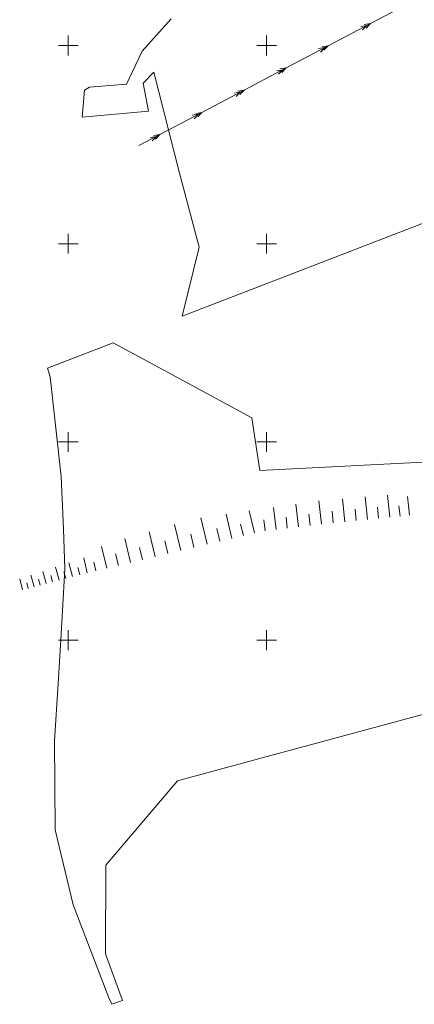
# Model space of a CAD drawing. Header units: metres. Extents: x 7582703 to 7587334, y 6019078 to 6022350.
# Tile 3 of 88: x 7585138 to 7585237, y 6019408 to 6019657. Entities that reach past the tile are written whole.
import ezdxf

# ---------------------------------------------------------------- set-up
doc = ezdxf.new("R2010")
doc.units = ezdxf.units.M
doc.header["$MEASUREMENT"] = 0
doc.linetypes.add('EGDE', pattern=[0])
doc.layers.add('Dzialki', color=7, linetype='EGDE', lineweight=60)

msp = doc.modelspace()

# ---------------------------------------------------------------- linework, layer by layer
at = {"layer": 'Dzialki', "lineweight": 9}
for p, q in [((7585226.17, 6019655.53), (7585236.79, 6019661.13)), ((7585175.91, 6019656.75), (7585168.62, 6019648.55)), ((7585215.56, 6019649.93), (7585226.17, 6019655.53)), ((7585223.73, 6019654.81), (7585225.29, 6019655.06)), ((7585225.29, 6019655.06), (7585224.19, 6019653.92)), ((7585224.61, 6019655.27), (7585226.17, 6019655.53)), ((7585226.17, 6019655.53), (7585225.08, 6019654.39)), ((7585150, 6019647.5), (7585150, 6019652.5)), ((7585200, 6019647.5), (7585200, 6019652.5)), ((7585147.5, 6019650), (7585152.5, 6019650)), ((7585197.5, 6019650), (7585202.5, 6019650)), ((7585204.94, 6019644.34), (7585215.56, 6019649.93)), ((7585214, 6019649.68), (7585215.56, 6019649.93)), ((7585215.56, 6019649.93), (7585214.46, 6019648.79)), ((7585168.62, 6019648.55), (7585164.66, 6019640.24)), ((7585213.11, 6019649.21), (7585214.67, 6019649.47)), ((7585214.67, 6019649.47), (7585213.58, 6019648.32)), ((7585168.91, 6019640.52), (7585171.58, 6019643.24)), ((7585171.58, 6019643.24), (7585177.96, 6019618.16)), ((7585194.33, 6019638.74), (7585204.94, 6019644.34)), ((7585202.5, 6019643.61), (7585204.06, 6019643.87)), ((7585204.06, 6019643.87), (7585202.97, 6019642.73)), ((7585203.38, 6019644.08), (7585204.94, 6019644.34)), ((7585204.94, 6019644.34), (7585203.85, 6019643.19)), ((7585164.66, 6019640.24), (7585155.33, 6019639.47)), ((7585170.25, 6019633.4), (7585168.91, 6019640.52)), ((7585154.06, 6019638.72), (7585153.49, 6019631.9)), ((7585155.33, 6019639.47), (7585154.06, 6019638.72)), ((7585183.71, 6019633.14), (7585194.33, 6019638.74)), ((7585191.88, 6019638.01), (7585193.44, 6019638.27)), ((7585193.44, 6019638.27), (7585192.35, 6019637.13)), ((7585192.77, 6019638.48), (7585194.33, 6019638.74)), ((7585194.33, 6019638.74), (7585193.24, 6019637.6)), ((7585153.49, 6019631.9), (7585170.25, 6019633.4)), ((7585173.1, 6019627.54), (7585183.71, 6019633.14)), ((7585181.27, 6019632.42), (7585182.83, 6019632.67)), ((7585182.83, 6019632.67), (7585181.74, 6019631.53)), ((7585182.15, 6019632.88), (7585183.71, 6019633.14)), ((7585183.71, 6019633.14), (7585182.62, 6019632)), ((7585167.79, 6019624.74), (7585173.1, 6019627.54)), ((7585171.54, 6019627.29), (7585173.1, 6019627.54)), ((7585173.1, 6019627.54), (7585172.01, 6019626.4)), ((7585170.66, 6019626.82), (7585172.22, 6019627.08)), ((7585172.22, 6019627.08), (7585171.12, 6019625.93)), ((7585177.96, 6019618.16), (7585183.03, 6019599.09)), ((7585201.79, 6019590.63), (7585247.02, 6019608.1)), ((7585150, 6019597.5), (7585150, 6019602.5)), ((7585200, 6019597.5), (7585200, 6019602.5)), ((7585147.5, 6019600), (7585152.5, 6019600)), ((7585197.5, 6019600), (7585202.5, 6019600)), ((7585183.03, 6019599.09), (7585178.71, 6019581.73)), ((7585178.71, 6019581.73), (7585201.79, 6019590.63)), ((7585161.3, 6019575), (7585144.77, 6019568.62)), ((7585175.17, 6019567.5), (7585161.3, 6019575)), ((7585144.77, 6019568.62), (7585145.38, 6019566.39)), ((7585145.38, 6019566.39), (7585148.23, 6019541.3)), ((7585196.26, 6019556.1), (7585175.17, 6019567.5)), ((7585196.35, 6019555.51), (7585196.26, 6019556.1)), ((7585198.31, 6019542.81), (7585196.35, 6019555.51)), ((7585150, 6019547.5), (7585150, 6019552.5)), ((7585200, 6019547.5), (7585200, 6019552.5)), ((7585147.5, 6019550), (7585152.5, 6019550)), ((7585197.5, 6019550), (7585202.5, 6019550)), ((7585280.78, 6019547.02), (7585198.31, 6019542.81)), ((7585148.23, 6019541.3), (7585148.78, 6019528.09)), ((7585219.72, 6019529.87), (7585219.14, 6019535.67)), ((7585225.44, 6019530.44), (7585224.87, 6019536.13)), ((7585231.04, 6019531.01), (7585230.48, 6019536.58)), ((7585236.01, 6019531.51), (7585235.54, 6019536.24)), ((7585202.41, 6019527.89), (7585201.75, 6019533.46)), ((7585208.08, 6019528.57), (7585207.4, 6019534.27)), ((7585213.89, 6019529.26), (7585213.19, 6019535.1)), ((7585222.59, 6019530.16), (7585222.31, 6019533.03)), ((7585228.25, 6019530.73), (7585227.97, 6019533.54)), ((7585233.65, 6019531.27), (7585233.38, 6019533.88)), ((7585185.01, 6019524.19), (7585183.42, 6019530.85)), ((7585191.23, 6019525.68), (7585189.78, 6019531.75)), ((7585196.91, 6019527.03), (7585195.59, 6019532.58)), ((7585205.23, 6019528.23), (7585204.9, 6019531.05)), ((7585210.97, 6019528.91), (7585210.63, 6019531.8)), ((7585216.82, 6019529.58), (7585216.52, 6019532.51)), ((7585148.78, 6019528.09), (7585149.13, 6019517.91)), ((7585178.35, 6019522.6), (7585176.78, 6019529.14)), ((7585188.19, 6019524.95), (7585187.43, 6019528.13)), ((7585194.14, 6019526.37), (7585193.44, 6019529.27)), ((7585199.63, 6019527.56), (7585199.3, 6019530.31)), ((7585165.65, 6019519.57), (7585164.21, 6019525.6)), ((7585171.87, 6019521.05), (7585170.37, 6019527.33)), ((7585181.69, 6019523.4), (7585180.89, 6019526.74)), ((7585159.69, 6019518.14), (7585158.38, 6019523.61)), ((7585168.73, 6019520.3), (7585167.99, 6019523.38)), ((7585175.07, 6019521.82), (7585174.31, 6019525.02)), ((7585154.78, 6019516.97), (7585153.87, 6019520.78)), ((7585162.64, 6019518.85), (7585161.93, 6019521.8)), ((7585147.65, 6019515.12), (7585146.77, 6019518.4)), ((7585151.08, 6019516.03), (7585150.15, 6019519.52)), ((7585152.87, 6019516.51), (7585152.4, 6019518.31)), ((7585156.95, 6019517.49), (7585156.43, 6019519.67)), ((7585141.35, 6019513.44), (7585140.57, 6019516.36)), ((7585144.41, 6019514.25), (7585143.58, 6019517.35)), ((7585146, 6019514.68), (7585145.58, 6019516.27)), ((7585149.13, 6019517.91), (7585148.51, 6019507.5)), ((7585149.34, 6019515.57), (7585148.89, 6019517.26)), ((7585138.47, 6019512.67), (7585137.74, 6019515.43)), ((7585139.89, 6019513.05), (7585139.51, 6019514.47)), ((7585142.86, 6019513.84), (7585142.46, 6019515.34)), ((7585148.51, 6019507.5), (7585148.07, 6019500.06)), ((7585150, 6019497.5), (7585150, 6019502.5)), ((7585200, 6019497.5), (7585200, 6019502.5)), ((7585148.07, 6019500.06), (7585147.4, 6019489.07)), ((7585147.5, 6019500), (7585152.5, 6019500)), ((7585197.5, 6019500), (7585202.5, 6019500)), ((7585147.4, 6019489.07), (7585146.53, 6019474.6)), ((7585195.75, 6019469.45), (7585246.49, 6019483.21)), ((7585146.53, 6019474.6), (7585146.7, 6019452.16)), ((7585177.57, 6019464.52), (7585195.75, 6019469.45)), ((7585159.5, 6019443.21), (7585177.57, 6019464.52)), ((7585146.7, 6019452.16), (7585151.18, 6019433.2)), ((7585159.37, 6019420.88), (7585159.5, 6019443.21)), ((7585151.18, 6019433.2), (7585160.25, 6019409.78)), ((7585163.65, 6019409.09), (7585159.37, 6019420.88)), ((7585160.25, 6019409.78), (7585160.94, 6019408.14)), ((7585160.94, 6019408.14), (7585163.65, 6019409.09))]:
    msp.add_line(p, q, dxfattribs=at)

doc.saveas('drawing.dxf')
